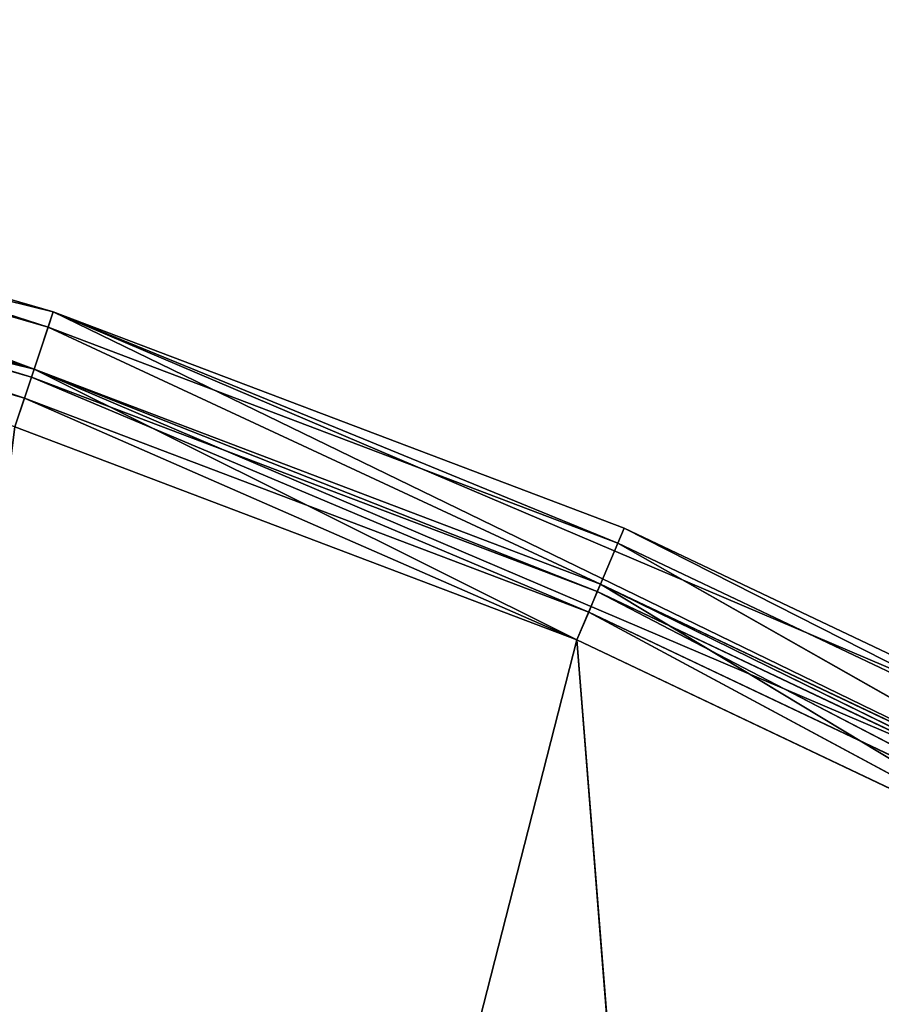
# Model space of a CAD drawing. Extents: x 0.2 to 45.2, y -45.2 to 0.
# Tile 91 of 106: x 25.9 to 27, y -14.2 to -12.9. Entities that reach past the tile are written whole.
import ezdxf

# ---------------------------------------------------------------- set-up
doc = ezdxf.new("R2010")
doc.units = 0
doc.header["$LTSCALE"] = 2.54
doc.layers.get('0').update_dxf_attribs({"color": 13, "linetype": 'CONTINUOUS'})

# ---------------------------------------------------------------- blocks, each defined once
blk = doc.blocks.new('CIRCOLO-LED-10813-10863_ST')
at = {"color": 0}
for p, q in [((26.602, 101.0002, 13.6724), (25.0711, 101.0002, 19.6577)), ((26.602, 101.0002, 13.6724), (25.0711, 101.0002, 19.6577)), ((26.602, 101.0002, 13.6724), (25.861, 101.0002, 13.3914)), ((25.861, 101.0002, 13.3914), (25.8864, 100.9788, 13.3155)), ((25.861, 101.0002, 13.3914), (25.8864, 100.9788, 13.3155)), ((26.602, 101.0002, 13.6724), (25.861, 101.0002, 13.3914)), ((26.602, 101.0002, 13.6724), (25.8864, 100.9788, 13.3155)), ((26.602, 101.0002, 13.6724), (25.8864, 100.9788, 13.3155)), ((27.3179, 101.0002, 14.0121), (26.602, 101.0002, 13.6724)), ((26.602, 101.0002, 13.6724), (26.6333, 100.9788, 13.5988)), ((26.602, 101.0002, 13.6724), (26.6333, 100.9788, 13.5988)), ((27.3179, 101.0002, 14.0121), (26.602, 101.0002, 13.6724)), ((27.3179, 101.0002, 14.0121), (26.6333, 100.9788, 13.5988)), ((27.3179, 101.0002, 14.0121), (26.6333, 100.9788, 13.5988)), ((25.119, 100.9788, 13.0933), (25.8864, 100.9788, 13.3155)), ((25.119, 100.9788, 13.0933), (25.8864, 100.9788, 13.3155)), ((25.8864, 100.9788, 13.3155), (25.1331, 100.9202, 13.0364)), ((25.8864, 100.9788, 13.3155), (25.1331, 100.9202, 13.0364)), ((25.8864, 100.9788, 13.3155), (25.9049, 100.9202, 13.26)), ((25.8864, 100.9788, 13.3155), (25.9049, 100.9202, 13.26)), ((25.8864, 100.9788, 13.3155), (26.6333, 100.9788, 13.5988)), ((25.8864, 100.9788, 13.3155), (26.6333, 100.9788, 13.5988)), ((26.6333, 100.9788, 13.5988), (25.9049, 100.9202, 13.26)), ((26.6333, 100.9788, 13.5988), (25.9049, 100.9202, 13.26)), ((26.6333, 100.9788, 13.5988), (26.6563, 100.9202, 13.5449)), ((26.6333, 100.9788, 13.5988), (26.6563, 100.9202, 13.5449)), ((26.6333, 100.9788, 13.5988), (27.3551, 100.9788, 13.9413)), ((26.6333, 100.9788, 13.5988), (27.3551, 100.9788, 13.9413)), ((27.3551, 100.9788, 13.9413), (26.6563, 100.9202, 13.5449)), ((27.3551, 100.9788, 13.9413), (26.6563, 100.9202, 13.5449)), ((26.602, 100.9202, 13.6724), (25.0711, 100.9202, 19.6577)), ((26.602, 100.9202, 13.6724), (25.0711, 100.9202, 19.6577)), ((25.1331, 100.9202, 13.0364), (25.9049, 100.9202, 13.26)), ((25.1331, 100.9202, 13.0364), (25.9049, 100.9202, 13.26)), ((25.9049, 100.9202, 13.26), (25.1382, 100.8402, 13.0156)), ((25.9049, 100.9202, 13.26), (25.1382, 100.8402, 13.0156)), ((25.861, 100.9202, 13.3914), (26.602, 100.9202, 13.6724)), ((25.8737, 100.9095, 13.3535), (25.861, 100.9202, 13.3914)), ((25.8737, 100.9095, 13.3535), (25.861, 100.9202, 13.3914)), ((25.861, 100.9202, 13.3914), (26.602, 100.9202, 13.6724)), ((25.8737, 100.9095, 13.3535), (26.602, 100.9202, 13.6724)), ((25.8737, 100.9095, 13.3535), (26.602, 100.9202, 13.6724)), ((25.9049, 100.9202, 13.26), (25.9117, 100.8402, 13.2396)), ((25.9049, 100.9202, 13.26), (25.9117, 100.8402, 13.2396)), ((25.9049, 100.9202, 13.26), (26.6563, 100.9202, 13.5449)), ((25.9049, 100.9202, 13.26), (26.6563, 100.9202, 13.5449)), ((26.6563, 100.9202, 13.5449), (25.9117, 100.8402, 13.2396)), ((26.6563, 100.9202, 13.5449), (25.9117, 100.8402, 13.2396)), ((26.602, 100.9202, 13.6724), (27.3179, 100.9202, 14.0121)), ((27.0796, 100.9202, 19.6577), (26.602, 100.9202, 13.6724)), ((27.0796, 100.9202, 19.6577), (26.602, 100.9202, 13.6724)), ((26.6177, 100.9095, 13.6356), (26.602, 100.9202, 13.6724)), ((26.6177, 100.9095, 13.6356), (26.602, 100.9202, 13.6724)), ((26.602, 100.9202, 13.6724), (27.3179, 100.9202, 14.0121)), ((26.6177, 100.9095, 13.6356), (27.3179, 100.9202, 14.0121)), ((26.6177, 100.9095, 13.6356), (27.3179, 100.9202, 14.0121)), ((26.6563, 100.9202, 13.5449), (26.6647, 100.8402, 13.5252)), ((26.6563, 100.9202, 13.5449), (26.6647, 100.8402, 13.5252)), ((26.6563, 100.9202, 13.5449), (27.3823, 100.9202, 13.8894)), ((26.6563, 100.9202, 13.5449), (27.3823, 100.9202, 13.8894)), ((27.3823, 100.9202, 13.8894), (26.6647, 100.8402, 13.5252)), ((27.3823, 100.9202, 13.8894), (26.6647, 100.8402, 13.5252)), ((25.8737, 100.9095, 13.3535), (25.1095, 100.9095, 13.1321)), ((25.8737, 100.9095, 13.3535), (25.1095, 100.9095, 13.1321)), ((25.1165, 100.8802, 13.1037), (25.8737, 100.9095, 13.3535)), ((25.1165, 100.8802, 13.1037), (25.8737, 100.9095, 13.3535)), ((25.883, 100.8802, 13.3257), (25.8737, 100.9095, 13.3535)), ((25.883, 100.8802, 13.3257), (25.8737, 100.9095, 13.3535)), ((26.6177, 100.9095, 13.6356), (25.8737, 100.9095, 13.3535)), ((26.6177, 100.9095, 13.6356), (25.8737, 100.9095, 13.3535)), ((25.883, 100.8802, 13.3257), (26.6177, 100.9095, 13.6356)), ((25.883, 100.8802, 13.3257), (26.6177, 100.9095, 13.6356)), ((26.6291, 100.8802, 13.6087), (26.6177, 100.9095, 13.6356)), ((26.6291, 100.8802, 13.6087), (26.6177, 100.9095, 13.6356)), ((27.3365, 100.9095, 13.9767), (26.6177, 100.9095, 13.6356)), ((27.3365, 100.9095, 13.9767), (26.6177, 100.9095, 13.6356)), ((26.6291, 100.8802, 13.6087), (27.3365, 100.9095, 13.9767)), ((26.6291, 100.8802, 13.6087), (27.3365, 100.9095, 13.9767)), ((25.883, 100.8802, 13.3257), (25.1165, 100.8802, 13.1037)), ((25.883, 100.8802, 13.3257), (25.1165, 100.8802, 13.1037)), ((25.119, 100.8402, 13.0933), (25.883, 100.8802, 13.3257)), ((25.119, 100.8402, 13.0933), (25.883, 100.8802, 13.3257)), ((25.8864, 100.8402, 13.3155), (25.883, 100.8802, 13.3257)), ((25.8864, 100.8402, 13.3155), (25.883, 100.8802, 13.3257)), ((26.6291, 100.8802, 13.6087), (25.883, 100.8802, 13.3257)), ((26.6291, 100.8802, 13.6087), (25.883, 100.8802, 13.3257)), ((25.8864, 100.8402, 13.3155), (26.6291, 100.8802, 13.6087)), ((25.8864, 100.8402, 13.3155), (26.6291, 100.8802, 13.6087)), ((26.6333, 100.8402, 13.5988), (26.6291, 100.8802, 13.6087)), ((26.6333, 100.8402, 13.5988), (26.6291, 100.8802, 13.6087)), ((27.3501, 100.8802, 13.9508), (26.6291, 100.8802, 13.6087)), ((27.3501, 100.8802, 13.9508), (26.6291, 100.8802, 13.6087)), ((26.6333, 100.8402, 13.5988), (27.3501, 100.8802, 13.9508)), ((26.6333, 100.8402, 13.5988), (27.3501, 100.8802, 13.9508)), ((25.8864, 98.3002, 13.3155), (25.119, 100.8402, 13.0933)), ((25.8864, 100.8402, 13.3155), (25.119, 100.8402, 13.0933)), ((25.8864, 98.3002, 13.3155), (25.119, 100.8402, 13.0933)), ((25.8864, 100.8402, 13.3155), (25.119, 100.8402, 13.0933)), ((25.1382, 100.8402, 13.0156), (25.9117, 98.3002, 13.2396)), ((25.1382, 100.8402, 13.0156), (25.9117, 98.3002, 13.2396)), ((25.1382, 100.8402, 13.0156), (25.9117, 100.8402, 13.2396)), ((25.1382, 100.8402, 13.0156), (25.9117, 100.8402, 13.2396)), ((26.6333, 100.8402, 13.5988), (25.8864, 98.3002, 13.3155)), ((26.6333, 100.8402, 13.5988), (25.8864, 98.3002, 13.3155)), ((26.6333, 100.8402, 13.5988), (25.8864, 100.8402, 13.3155)), ((25.8864, 100.8402, 13.3155), (25.8864, 98.3002, 13.3155)), ((25.8864, 100.8402, 13.3155), (25.8864, 98.3002, 13.3155)), ((26.6333, 100.8402, 13.5988), (25.8864, 100.8402, 13.3155)), ((25.9117, 98.3002, 13.2396), (26.6647, 100.8402, 13.5252)), ((25.9117, 100.8402, 13.2396), (25.9117, 98.3002, 13.2396)), ((25.9117, 100.8402, 13.2396), (25.9117, 98.3002, 13.2396)), ((25.9117, 100.8402, 13.2396), (26.6647, 100.8402, 13.5252)), ((25.9117, 98.3002, 13.2396), (26.6647, 100.8402, 13.5252)), ((25.9117, 100.8402, 13.2396), (26.6647, 100.8402, 13.5252)), ((27.3551, 98.3002, 13.9413), (26.6333, 100.8402, 13.5988)), ((27.3551, 100.8402, 13.9413), (26.6333, 100.8402, 13.5988)), ((27.3551, 98.3002, 13.9413), (26.6333, 100.8402, 13.5988)), ((27.3551, 100.8402, 13.9413), (26.6333, 100.8402, 13.5988)), ((26.6647, 100.8402, 13.5252), (27.3923, 98.3002, 13.8704)), ((26.6647, 100.8402, 13.5252), (27.3923, 98.3002, 13.8704)), ((26.6647, 100.8402, 13.5252), (27.3923, 100.8402, 13.8704)), ((26.6647, 100.8402, 13.5252), (27.3923, 100.8402, 13.8704)), ((25.8864, 98.3002, 13.3155), (24.3363, 98.3002, 12.9335)), ((25.8864, 98.3002, 13.3155), (24.3363, 98.3002, 12.9335)), ((24.3491, 98.3002, 12.8545), (25.8864, 98.3002, 13.3155)), ((24.3491, 98.3002, 12.8545), (25.8864, 98.3002, 13.3155)), ((24.3491, 98.3002, 12.8545), (25.9117, 98.3002, 13.2396)), ((24.3491, 98.3002, 12.8545), (25.9117, 98.3002, 13.2396)), ((25.8864, 98.3002, 13.3155), (25.9117, 98.3002, 13.2396)), ((27.3551, 98.3002, 13.9413), (25.8864, 98.3002, 13.3155)), ((25.8864, 98.3002, 13.3155), (25.9117, 98.3002, 13.2396)), ((27.3551, 98.3002, 13.9413), (25.8864, 98.3002, 13.3155)), ((25.9117, 98.3002, 13.2396), (27.3551, 98.3002, 13.9413)), ((25.9117, 98.3002, 13.2396), (27.3551, 98.3002, 13.9413)), ((25.9117, 98.3002, 13.2396), (27.3923, 98.3002, 13.8704)), ((25.9117, 98.3002, 13.2396), (27.3923, 98.3002, 13.8704))]:
    blk.add_line(p, q, dxfattribs=at)
mesh = blk.add_polyface(dxfattribs=at)
corners = [(25.0711, 101.0002, 19.6577), (27.3179, 101.0002, 14.0121), (26.602, 101.0002, 13.6724)]
mesh.append_faces([[corners[k] for k in face] for face in [(0, 1, 2)]], dxfattribs={"color": 0})
mesh = blk.add_polyface(dxfattribs=at)
corners = [(25.0711, 101.0002, 19.6577), (26.602, 101.0002, 13.6724), (25.861, 101.0002, 13.3914)]
mesh.append_faces([[corners[k] for k in face] for face in [(0, 1, 2)]], dxfattribs={"color": 0})
mesh = blk.add_polyface(dxfattribs=at)
corners = [(27.0796, 101.0002, 19.6577), (27.3179, 101.0002, 14.0121), (25.0711, 101.0002, 19.6577)]
mesh.append_faces([[corners[k] for k in face] for face in [(0, 1, 2)]], dxfattribs={"color": 0})
mesh = blk.add_polyface(dxfattribs=at)
corners = [(25.861, 101.0002, 13.3914), (25.8864, 100.9788, 13.3155), (25.119, 100.9788, 13.0933)]
mesh.append_faces([[corners[k] for k in face] for face in [(0, 1, 2)]], dxfattribs={"color": 0})
mesh = blk.add_polyface(dxfattribs=at)
corners = [(26.602, 101.0002, 13.6724), (25.8864, 100.9788, 13.3155), (25.861, 101.0002, 13.3914)]
mesh.append_faces([[corners[k] for k in face] for face in [(0, 1, 2)]], dxfattribs={"color": 0})
mesh = blk.add_polyface(dxfattribs=at)
corners = [(26.602, 101.0002, 13.6724), (26.6333, 100.9788, 13.5988), (25.8864, 100.9788, 13.3155)]
mesh.append_faces([[corners[k] for k in face] for face in [(0, 1, 2)]], dxfattribs={"color": 0})
mesh = blk.add_polyface(dxfattribs=at)
corners = [(27.3179, 101.0002, 14.0121), (26.6333, 100.9788, 13.5988), (26.602, 101.0002, 13.6724)]
mesh.append_faces([[corners[k] for k in face] for face in [(0, 1, 2)]], dxfattribs={"color": 0})
mesh = blk.add_polyface(dxfattribs=at)
corners = [(27.3179, 101.0002, 14.0121), (27.3551, 100.9788, 13.9413), (26.6333, 100.9788, 13.5988)]
mesh.append_faces([[corners[k] for k in face] for face in [(0, 1, 2)]], dxfattribs={"color": 0})
mesh = blk.add_polyface(dxfattribs=at)
corners = [(25.8864, 100.9788, 13.3155), (25.1331, 100.9202, 13.0364), (25.119, 100.9788, 13.0933)]
mesh.append_faces([[corners[k] for k in face] for face in [(0, 1, 2)]], dxfattribs={"color": 0})
mesh = blk.add_polyface(dxfattribs=at)
corners = [(25.8864, 100.9788, 13.3155), (25.9049, 100.9202, 13.26), (25.1331, 100.9202, 13.0364)]
mesh.append_faces([[corners[k] for k in face] for face in [(0, 1, 2)]], dxfattribs={"color": 0})
mesh = blk.add_polyface(dxfattribs=at)
corners = [(26.6333, 100.9788, 13.5988), (25.9049, 100.9202, 13.26), (25.8864, 100.9788, 13.3155)]
mesh.append_faces([[corners[k] for k in face] for face in [(0, 1, 2)]], dxfattribs={"color": 0})
mesh = blk.add_polyface(dxfattribs=at)
corners = [(26.6333, 100.9788, 13.5988), (26.6563, 100.9202, 13.5449), (25.9049, 100.9202, 13.26)]
mesh.append_faces([[corners[k] for k in face] for face in [(0, 1, 2)]], dxfattribs={"color": 0})
mesh = blk.add_polyface(dxfattribs=at)
corners = [(27.3551, 100.9788, 13.9413), (26.6563, 100.9202, 13.5449), (26.6333, 100.9788, 13.5988)]
mesh.append_faces([[corners[k] for k in face] for face in [(0, 1, 2)]], dxfattribs={"color": 0})
mesh = blk.add_polyface(dxfattribs=at)
corners = [(27.3551, 100.9788, 13.9413), (27.3823, 100.9202, 13.8894), (26.6563, 100.9202, 13.5449)]
mesh.append_faces([[corners[k] for k in face] for face in [(0, 1, 2)]], dxfattribs={"color": 0})
mesh = blk.add_polyface(dxfattribs=at)
corners = [(25.0711, 100.9202, 19.6577), (25.861, 100.9202, 13.3914), (26.602, 100.9202, 13.6724)]
mesh.append_faces([[corners[k] for k in face] for face in [(0, 1, 2)]], dxfattribs={"color": 0})
mesh = blk.add_polyface(dxfattribs=at)
corners = [(25.0711, 100.9202, 19.6577), (26.602, 100.9202, 13.6724), (27.0796, 100.9202, 19.6577)]
mesh.append_faces([[corners[k] for k in face] for face in [(0, 1, 2)]], dxfattribs={"color": 0})
mesh = blk.add_polyface(dxfattribs=at)
corners = [(25.861, 100.9202, 13.3914), (25.1095, 100.9095, 13.1321), (25.8737, 100.9095, 13.3535)]
mesh.append_faces([[corners[k] for k in face] for face in [(0, 1, 2)]], dxfattribs={"color": 0})
mesh = blk.add_polyface(dxfattribs=at)
corners = [(25.9049, 100.9202, 13.26), (25.1382, 100.8402, 13.0156), (25.1331, 100.9202, 13.0364)]
mesh.append_faces([[corners[k] for k in face] for face in [(0, 1, 2)]], dxfattribs={"color": 0})
mesh = blk.add_polyface(dxfattribs=at)
corners = [(25.9117, 100.8402, 13.2396), (25.1382, 100.8402, 13.0156), (25.9049, 100.9202, 13.26)]
mesh.append_faces([[corners[k] for k in face] for face in [(0, 1, 2)]], dxfattribs={"color": 0})
mesh = blk.add_polyface(dxfattribs=at)
corners = [(26.602, 100.9202, 13.6724), (25.861, 100.9202, 13.3914), (25.8737, 100.9095, 13.3535)]
mesh.append_faces([[corners[k] for k in face] for face in [(0, 1, 2)]], dxfattribs={"color": 0})
mesh = blk.add_polyface(dxfattribs=at)
corners = [(26.602, 100.9202, 13.6724), (25.8737, 100.9095, 13.3535), (26.6177, 100.9095, 13.6356)]
mesh.append_faces([[corners[k] for k in face] for face in [(0, 1, 2)]], dxfattribs={"color": 0})
mesh = blk.add_polyface(dxfattribs=at)
corners = [(26.6563, 100.9202, 13.5449), (25.9117, 100.8402, 13.2396), (25.9049, 100.9202, 13.26)]
mesh.append_faces([[corners[k] for k in face] for face in [(0, 1, 2)]], dxfattribs={"color": 0})
mesh = blk.add_polyface(dxfattribs=at)
corners = [(26.6647, 100.8402, 13.5252), (25.9117, 100.8402, 13.2396), (26.6563, 100.9202, 13.5449)]
mesh.append_faces([[corners[k] for k in face] for face in [(0, 1, 2)]], dxfattribs={"color": 0})
mesh = blk.add_polyface(dxfattribs=at)
corners = [(27.0796, 100.9202, 19.6577), (26.602, 100.9202, 13.6724), (27.3179, 100.9202, 14.0121)]
mesh.append_faces([[corners[k] for k in face] for face in [(0, 1, 2)]], dxfattribs={"color": 0})
mesh = blk.add_polyface(dxfattribs=at)
corners = [(27.3179, 100.9202, 14.0121), (26.602, 100.9202, 13.6724), (26.6177, 100.9095, 13.6356)]
mesh.append_faces([[corners[k] for k in face] for face in [(0, 1, 2)]], dxfattribs={"color": 0})
mesh = blk.add_polyface(dxfattribs=at)
corners = [(27.3179, 100.9202, 14.0121), (26.6177, 100.9095, 13.6356), (27.3365, 100.9095, 13.9767)]
mesh.append_faces([[corners[k] for k in face] for face in [(0, 1, 2)]], dxfattribs={"color": 0})
mesh = blk.add_polyface(dxfattribs=at)
corners = [(27.3823, 100.9202, 13.8894), (26.6647, 100.8402, 13.5252), (26.6563, 100.9202, 13.5449)]
mesh.append_faces([[corners[k] for k in face] for face in [(0, 1, 2)]], dxfattribs={"color": 0})
mesh = blk.add_polyface(dxfattribs=at)
corners = [(27.3923, 100.8402, 13.8704), (26.6647, 100.8402, 13.5252), (27.3823, 100.9202, 13.8894)]
mesh.append_faces([[corners[k] for k in face] for face in [(0, 1, 2)]], dxfattribs={"color": 0})
mesh = blk.add_polyface(dxfattribs=at)
corners = [(25.8737, 100.9095, 13.3535), (25.1095, 100.9095, 13.1321), (25.1165, 100.8802, 13.1037)]
mesh.append_faces([[corners[k] for k in face] for face in [(0, 1, 2)]], dxfattribs={"color": 0})
mesh = blk.add_polyface(dxfattribs=at)
corners = [(25.8737, 100.9095, 13.3535), (25.1165, 100.8802, 13.1037), (25.883, 100.8802, 13.3257)]
mesh.append_faces([[corners[k] for k in face] for face in [(0, 1, 2)]], dxfattribs={"color": 0})
mesh = blk.add_polyface(dxfattribs=at)
corners = [(26.6177, 100.9095, 13.6356), (25.8737, 100.9095, 13.3535), (25.883, 100.8802, 13.3257)]
mesh.append_faces([[corners[k] for k in face] for face in [(0, 1, 2)]], dxfattribs={"color": 0})
mesh = blk.add_polyface(dxfattribs=at)
corners = [(26.6177, 100.9095, 13.6356), (25.883, 100.8802, 13.3257), (26.6291, 100.8802, 13.6087)]
mesh.append_faces([[corners[k] for k in face] for face in [(0, 1, 2)]], dxfattribs={"color": 0})
mesh = blk.add_polyface(dxfattribs=at)
corners = [(27.3365, 100.9095, 13.9767), (26.6177, 100.9095, 13.6356), (26.6291, 100.8802, 13.6087)]
mesh.append_faces([[corners[k] for k in face] for face in [(0, 1, 2)]], dxfattribs={"color": 0})
mesh = blk.add_polyface(dxfattribs=at)
corners = [(27.3365, 100.9095, 13.9767), (26.6291, 100.8802, 13.6087), (27.3501, 100.8802, 13.9508)]
mesh.append_faces([[corners[k] for k in face] for face in [(0, 1, 2)]], dxfattribs={"color": 0})
mesh = blk.add_polyface(dxfattribs=at)
corners = [(25.883, 100.8802, 13.3257), (25.1165, 100.8802, 13.1037), (25.119, 100.8402, 13.0933)]
mesh.append_faces([[corners[k] for k in face] for face in [(0, 1, 2)]], dxfattribs={"color": 0})
mesh = blk.add_polyface(dxfattribs=at)
corners = [(25.8864, 100.8402, 13.3155), (25.883, 100.8802, 13.3257), (25.119, 100.8402, 13.0933)]
mesh.append_faces([[corners[k] for k in face] for face in [(0, 1, 2)]], dxfattribs={"color": 0})
mesh = blk.add_polyface(dxfattribs=at)
corners = [(26.6291, 100.8802, 13.6087), (25.883, 100.8802, 13.3257), (25.8864, 100.8402, 13.3155)]
mesh.append_faces([[corners[k] for k in face] for face in [(0, 1, 2)]], dxfattribs={"color": 0})
mesh = blk.add_polyface(dxfattribs=at)
corners = [(26.6333, 100.8402, 13.5988), (26.6291, 100.8802, 13.6087), (25.8864, 100.8402, 13.3155)]
mesh.append_faces([[corners[k] for k in face] for face in [(0, 1, 2)]], dxfattribs={"color": 0})
mesh = blk.add_polyface(dxfattribs=at)
corners = [(27.3501, 100.8802, 13.9508), (26.6291, 100.8802, 13.6087), (26.6333, 100.8402, 13.5988)]
mesh.append_faces([[corners[k] for k in face] for face in [(0, 1, 2)]], dxfattribs={"color": 0})
mesh = blk.add_polyface(dxfattribs=at)
corners = [(27.3551, 100.8402, 13.9413), (27.3501, 100.8802, 13.9508), (26.6333, 100.8402, 13.5988)]
mesh.append_faces([[corners[k] for k in face] for face in [(0, 1, 2)]], dxfattribs={"color": 0})
mesh = blk.add_polyface(dxfattribs=at)
corners = [(25.8864, 98.3002, 13.3155), (25.119, 100.8402, 13.0933), (24.3363, 98.3002, 12.9335)]
mesh.append_faces([[corners[k] for k in face] for face in [(0, 1, 2)]], dxfattribs={"color": 0})
mesh = blk.add_polyface(dxfattribs=at)
corners = [(25.9117, 98.3002, 13.2396), (24.3491, 98.3002, 12.8545), (25.1382, 100.8402, 13.0156)]
mesh.append_faces([[corners[k] for k in face] for face in [(0, 1, 2)]], dxfattribs={"color": 0})
mesh = blk.add_polyface(dxfattribs=at)
corners = [(25.8864, 100.8402, 13.3155), (25.119, 100.8402, 13.0933), (25.8864, 98.3002, 13.3155)]
mesh.append_faces([[corners[k] for k in face] for face in [(0, 1, 2)]], dxfattribs={"color": 0})
mesh = blk.add_polyface(dxfattribs=at)
corners = [(25.9117, 98.3002, 13.2396), (25.1382, 100.8402, 13.0156), (25.9117, 100.8402, 13.2396)]
mesh.append_faces([[corners[k] for k in face] for face in [(0, 1, 2)]], dxfattribs={"color": 0})
mesh = blk.add_polyface(dxfattribs=at)
corners = [(27.3551, 98.3002, 13.9413), (26.6333, 100.8402, 13.5988), (25.8864, 98.3002, 13.3155)]
mesh.append_faces([[corners[k] for k in face] for face in [(0, 1, 2)]], dxfattribs={"color": 0})
mesh = blk.add_polyface(dxfattribs=at)
corners = [(26.6333, 100.8402, 13.5988), (25.8864, 100.8402, 13.3155), (25.8864, 98.3002, 13.3155)]
mesh.append_faces([[corners[k] for k in face] for face in [(0, 1, 2)]], dxfattribs={"color": 0})
mesh = blk.add_polyface(dxfattribs=at)
corners = [(27.3923, 98.3002, 13.8704), (25.9117, 98.3002, 13.2396), (26.6647, 100.8402, 13.5252)]
mesh.append_faces([[corners[k] for k in face] for face in [(0, 1, 2)]], dxfattribs={"color": 0})
mesh = blk.add_polyface(dxfattribs=at)
corners = [(26.6647, 100.8402, 13.5252), (25.9117, 98.3002, 13.2396), (25.9117, 100.8402, 13.2396)]
mesh.append_faces([[corners[k] for k in face] for face in [(0, 1, 2)]], dxfattribs={"color": 0})
mesh = blk.add_polyface(dxfattribs=at)
corners = [(27.3551, 100.8402, 13.9413), (26.6333, 100.8402, 13.5988), (27.3551, 98.3002, 13.9413)]
mesh.append_faces([[corners[k] for k in face] for face in [(0, 1, 2)]], dxfattribs={"color": 0})
mesh = blk.add_polyface(dxfattribs=at)
corners = [(27.3923, 98.3002, 13.8704), (26.6647, 100.8402, 13.5252), (27.3923, 100.8402, 13.8704)]
mesh.append_faces([[corners[k] for k in face] for face in [(0, 1, 2)]], dxfattribs={"color": 0})
mesh = blk.add_polyface(dxfattribs=at)
corners = [(25.8864, 98.3002, 13.3155), (24.3363, 98.3002, 12.9335), (24.3491, 98.3002, 12.8545)]
mesh.append_faces([[corners[k] for k in face] for face in [(0, 1, 2)]], dxfattribs={"color": 0})
mesh = blk.add_polyface(dxfattribs=at)
corners = [(25.8864, 98.3002, 13.3155), (24.3491, 98.3002, 12.8545), (25.9117, 98.3002, 13.2396)]
mesh.append_faces([[corners[k] for k in face] for face in [(0, 1, 2)]], dxfattribs={"color": 0})
mesh = blk.add_polyface(dxfattribs=at)
corners = [(27.3551, 98.3002, 13.9413), (25.8864, 98.3002, 13.3155), (25.9117, 98.3002, 13.2396)]
mesh.append_faces([[corners[k] for k in face] for face in [(0, 1, 2)]], dxfattribs={"color": 0})
mesh = blk.add_polyface(dxfattribs=at)
corners = [(27.3551, 98.3002, 13.9413), (25.9117, 98.3002, 13.2396), (27.3923, 98.3002, 13.8704)]
mesh.append_faces([[corners[k] for k in face] for face in [(0, 1, 2)]], dxfattribs={"color": 0})

msp = doc.modelspace()

# ---------------------------------------------------------------- block references
at = {"color": 250, "extrusion": (0, -1, -5.55112e-16)}
msp.add_blockref('CIRCOLO-LED-10813-10863_ST', (0, 0), dxfattribs=at)

doc.saveas('drawing.dxf')
